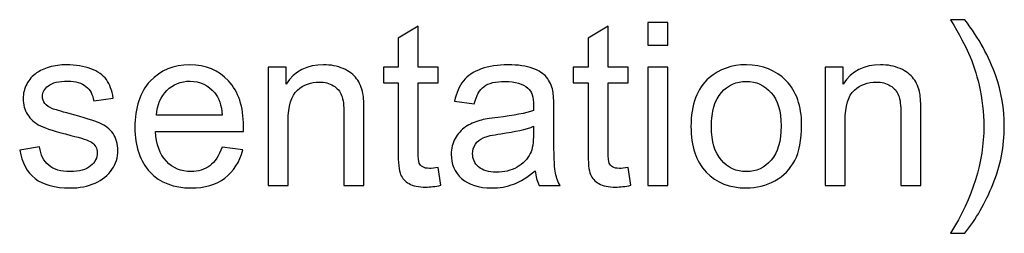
# Model space of a CAD drawing. Header units: millimetres. Extents: x -658 to -175, y -157 to 178.
# Tile 28 of 41: x -231.18 to -203.72, y 25.56 to 31.52. Entities that reach past the tile are written whole.
import ezdxf

# ---------------------------------------------------------------- set-up
doc = ezdxf.new("R2010")
doc.units = ezdxf.units.MM
doc.header["$MEASUREMENT"] = 0
doc.layers.add('Layer 1', color=7, linetype='Continuous')

msp = doc.modelspace()

# ---------------------------------------------------------------- linework, layer by layer
at = {"layer": 'Layer 1', "color": 250}
for points, knots in [([(-219.5101, 27.3927), (-219.5101, 27.3927), (-219.4339, 26.8995), (-219.4339, 26.8995), (-219.4339, 26.8995), (-219.5905, 26.8667), (-219.7313, 26.8498), (-219.854, 26.8498), (-219.854, 26.8498), (-220.0562, 26.8498), (-220.2128, 26.8815), (-220.325, 26.9461), (-220.325, 26.9461), (-220.4361, 27.0106), (-220.5144, 27.0942), (-220.5599, 27.199), (-220.5599, 27.199), (-220.6054, 27.3038), (-220.6277, 27.5239), (-220.6277, 27.8594), (-220.6277, 27.8594), (-220.6277, 27.8594), (-220.6277, 29.758), (-220.6277, 29.758), (-220.6277, 29.758), (-220.6277, 29.758), (-221.0404, 29.758), (-221.0404, 29.758), (-221.0404, 29.758), (-221.0404, 29.758), (-221.0404, 30.1898), (-221.0404, 30.1898), (-221.0404, 30.1898), (-221.0404, 30.1898), (-220.6277, 30.1898), (-220.6277, 30.1898), (-220.6277, 30.1898), (-220.6277, 30.1898), (-220.6277, 31.0047), (-220.6277, 31.0047), (-220.6277, 31.0047), (-220.6277, 31.0047), (-220.0689, 31.3402), (-220.0689, 31.3402), (-220.0689, 31.3402), (-220.0689, 31.3402), (-220.0689, 30.1898), (-220.0689, 30.1898), (-220.0689, 30.1898), (-220.0689, 30.1898), (-219.5101, 30.1898), (-219.5101, 30.1898), (-219.5101, 30.1898), (-219.5101, 30.1898), (-219.5101, 29.758), (-219.5101, 29.758), (-219.5101, 29.758), (-219.5101, 29.758), (-220.0689, 29.758), (-220.0689, 29.758), (-220.0689, 29.758), (-220.0689, 29.758), (-220.0689, 27.8276), (-220.0689, 27.8276), (-220.0689, 27.8276), (-220.0689, 27.6678), (-220.0593, 27.5652), (-220.0392, 27.5197), (-220.0392, 27.5197), (-220.0202, 27.4742), (-219.9884, 27.4382), (-219.944, 27.4107), (-219.944, 27.4107), (-219.8995, 27.3842), (-219.836, 27.3704), (-219.7535, 27.3704), (-219.7535, 27.3704), (-219.6921, 27.3704), (-219.6106, 27.3779), (-219.5101, 27.3927)], [0, 0, 0, 0, 0.047619, 0.047619, 0.047619, 0.047619, 0.0952381, 0.0952381, 0.0952381, 0.0952381, 0.1428571, 0.1428571, 0.1428571, 0.1428571, 0.1904762, 0.1904762, 0.1904762, 0.1904762, 0.2380952, 0.2380952, 0.2380952, 0.2380952, 0.2857143, 0.2857143, 0.2857143, 0.2857143, 0.3333333, 0.3333333, 0.3333333, 0.3333333, 0.3809524, 0.3809524, 0.3809524, 0.3809524, 0.4285714, 0.4285714, 0.4285714, 0.4285714, 0.4761905, 0.4761905, 0.4761905, 0.4761905, 0.5238095, 0.5238095, 0.5238095, 0.5238095, 0.5714286, 0.5714286, 0.5714286, 0.5714286, 0.6190476, 0.6190476, 0.6190476, 0.6190476, 0.6666667, 0.6666667, 0.6666667, 0.6666667, 0.7142857, 0.7142857, 0.7142857, 0.7142857, 0.7619048, 0.7619048, 0.7619048, 0.7619048, 0.8095238, 0.8095238, 0.8095238, 0.8095238, 0.8571429, 0.8571429, 0.8571429, 0.8571429, 0.9047619, 0.9047619, 0.9047619, 0.9047619, 1, 1, 1, 1]), ([(-214.2143, 27.3927), (-214.2143, 27.3927), (-214.1381, 26.8995), (-214.1381, 26.8995), (-214.1381, 26.8995), (-214.2947, 26.8667), (-214.4355, 26.8498), (-214.5582, 26.8498), (-214.5582, 26.8498), (-214.7604, 26.8498), (-214.917, 26.8815), (-215.0292, 26.9461), (-215.0292, 26.9461), (-215.1403, 27.0106), (-215.2186, 27.0942), (-215.2641, 27.199), (-215.2641, 27.199), (-215.3096, 27.3038), (-215.3319, 27.5239), (-215.3319, 27.8594), (-215.3319, 27.8594), (-215.3319, 27.8594), (-215.3319, 29.758), (-215.3319, 29.758), (-215.3319, 29.758), (-215.3319, 29.758), (-215.7446, 29.758), (-215.7446, 29.758), (-215.7446, 29.758), (-215.7446, 29.758), (-215.7446, 30.1898), (-215.7446, 30.1898), (-215.7446, 30.1898), (-215.7446, 30.1898), (-215.3319, 30.1898), (-215.3319, 30.1898), (-215.3319, 30.1898), (-215.3319, 30.1898), (-215.3319, 31.0047), (-215.3319, 31.0047), (-215.3319, 31.0047), (-215.3319, 31.0047), (-214.7731, 31.3402), (-214.7731, 31.3402), (-214.7731, 31.3402), (-214.7731, 31.3402), (-214.7731, 30.1898), (-214.7731, 30.1898), (-214.7731, 30.1898), (-214.7731, 30.1898), (-214.2143, 30.1898), (-214.2143, 30.1898), (-214.2143, 30.1898), (-214.2143, 30.1898), (-214.2143, 29.758), (-214.2143, 29.758), (-214.2143, 29.758), (-214.2143, 29.758), (-214.7731, 29.758), (-214.7731, 29.758), (-214.7731, 29.758), (-214.7731, 29.758), (-214.7731, 27.8276), (-214.7731, 27.8276), (-214.7731, 27.8276), (-214.7731, 27.6678), (-214.7635, 27.5652), (-214.7434, 27.5197), (-214.7434, 27.5197), (-214.7244, 27.4742), (-214.6926, 27.4382), (-214.6482, 27.4107), (-214.6482, 27.4107), (-214.6037, 27.3842), (-214.5402, 27.3704), (-214.4577, 27.3704), (-214.4577, 27.3704), (-214.3963, 27.3704), (-214.3148, 27.3779), (-214.2143, 27.3927)], [0, 0, 0, 0, 0.047619, 0.047619, 0.047619, 0.047619, 0.0952381, 0.0952381, 0.0952381, 0.0952381, 0.1428571, 0.1428571, 0.1428571, 0.1428571, 0.1904762, 0.1904762, 0.1904762, 0.1904762, 0.2380952, 0.2380952, 0.2380952, 0.2380952, 0.2857143, 0.2857143, 0.2857143, 0.2857143, 0.3333333, 0.3333333, 0.3333333, 0.3333333, 0.3809524, 0.3809524, 0.3809524, 0.3809524, 0.4285714, 0.4285714, 0.4285714, 0.4285714, 0.4761905, 0.4761905, 0.4761905, 0.4761905, 0.5238095, 0.5238095, 0.5238095, 0.5238095, 0.5714286, 0.5714286, 0.5714286, 0.5714286, 0.6190476, 0.6190476, 0.6190476, 0.6190476, 0.6666667, 0.6666667, 0.6666667, 0.6666667, 0.7142857, 0.7142857, 0.7142857, 0.7142857, 0.7619048, 0.7619048, 0.7619048, 0.7619048, 0.8095238, 0.8095238, 0.8095238, 0.8095238, 0.8571429, 0.8571429, 0.8571429, 0.8571429, 0.9047619, 0.9047619, 0.9047619, 0.9047619, 1, 1, 1, 1]), ([(-213.6629, 30.8057), (-213.6629, 30.8057), (-213.6629, 31.4407), (-213.6629, 31.4407), (-213.6629, 31.4407), (-213.6629, 31.4407), (-213.1041, 31.4407), (-213.1041, 31.4407), (-213.1041, 31.4407), (-213.1041, 31.4407), (-213.1041, 30.8057), (-213.1041, 30.8057), (-213.1041, 30.8057), (-213.1041, 30.8057), (-213.6629, 30.8057), (-213.6629, 30.8057)], [0, 0, 0, 0, 0.2, 0.2, 0.2, 0.2, 0.4, 0.4, 0.4, 0.4, 0.6, 0.6, 0.6, 0.6, 1, 1, 1, 1]), ([(-204.8207, 25.5607), (-204.8207, 25.5607), (-205.2208, 25.5607), (-205.2208, 25.5607), (-205.2208, 25.5607), (-204.6027, 26.5524), (-204.2937, 27.5451), (-204.2937, 28.5388), (-204.2937, 28.5388), (-204.2937, 28.9272), (-204.3381, 29.3125), (-204.427, 29.6945), (-204.427, 29.6945), (-204.4969, 30.0046), (-204.5953, 30.302), (-204.7212, 30.5877), (-204.7212, 30.5877), (-204.8017, 30.7729), (-204.9689, 31.083), (-205.2208, 31.5169), (-205.2208, 31.5169), (-205.2208, 31.5169), (-204.8207, 31.5169), (-204.8207, 31.5169), (-204.8207, 31.5169), (-204.4334, 30.9984), (-204.1466, 30.4777), (-203.9603, 29.9549), (-203.9603, 29.9549), (-203.8016, 29.5051), (-203.7222, 29.0341), (-203.7222, 28.542), (-203.7222, 28.542), (-203.7222, 27.9843), (-203.8291, 27.4445), (-204.0428, 26.9238), (-204.0428, 26.9238), (-204.2556, 26.4031), (-204.5149, 25.9491), (-204.8207, 25.5607)], [0, 0, 0, 0, 0.0909091, 0.0909091, 0.0909091, 0.0909091, 0.1818182, 0.1818182, 0.1818182, 0.1818182, 0.2727273, 0.2727273, 0.2727273, 0.2727273, 0.3636364, 0.3636364, 0.3636364, 0.3636364, 0.4545455, 0.4545455, 0.4545455, 0.4545455, 0.5454545, 0.5454545, 0.5454545, 0.5454545, 0.6363636, 0.6363636, 0.6363636, 0.6363636, 0.7272727, 0.7272727, 0.7272727, 0.7272727, 0.8181818, 0.8181818, 0.8181818, 0.8181818, 1, 1, 1, 1]), ([(-231.1833, 27.8784), (-231.1833, 27.8784), (-230.6308, 27.9673), (-230.6308, 27.9673), (-230.6308, 27.9673), (-230.6001, 27.7461), (-230.5133, 27.5768), (-230.3715, 27.4583), (-230.3715, 27.4583), (-230.2297, 27.3408), (-230.0307, 27.2815), (-229.7768, 27.2815), (-229.7768, 27.2815), (-229.5196, 27.2815), (-229.3291, 27.3334), (-229.2042, 27.4382), (-229.2042, 27.4382), (-229.0804, 27.5419), (-229.0179, 27.6647), (-229.0179, 27.8054), (-229.0179, 27.8054), (-229.0179, 27.9314), (-229.074, 28.0308), (-229.1852, 28.1028), (-229.1852, 28.1028), (-229.2635, 28.1525), (-229.454, 28.215), (-229.7566, 28.2922), (-229.7566, 28.2922), (-230.1652, 28.3949), (-230.4477, 28.4838), (-230.6065, 28.5589), (-230.6065, 28.5589), (-230.7642, 28.6351), (-230.8837, 28.7388), (-230.9652, 28.8722), (-230.9652, 28.8722), (-231.0467, 29.0045), (-231.088, 29.1516), (-231.088, 29.3125), (-231.088, 29.3125), (-231.088, 29.4596), (-231.0541, 29.595), (-230.9875, 29.7199), (-230.9875, 29.7199), (-230.9197, 29.8448), (-230.8287, 29.9485), (-230.7134, 30.0311), (-230.7134, 30.0311), (-230.6266, 30.0945), (-230.508, 30.1485), (-230.3588, 30.193), (-230.3588, 30.193), (-230.2085, 30.2374), (-230.0487, 30.2596), (-229.8773, 30.2596), (-229.8773, 30.2596), (-229.6191, 30.2596), (-229.3926, 30.2226), (-229.1979, 30.1475), (-229.1979, 30.1475), (-229.0021, 30.0734), (-228.8581, 29.9718), (-228.765, 29.8448), (-228.765, 29.8448), (-228.6729, 29.7167), (-228.6084, 29.5463), (-228.5734, 29.3326), (-228.5734, 29.3326), (-228.5734, 29.3326), (-229.1195, 29.2564), (-229.1195, 29.2564), (-229.1195, 29.2564), (-229.1439, 29.4278), (-229.2158, 29.5622), (-229.3344, 29.6585), (-229.3344, 29.6585), (-229.4529, 29.7548), (-229.6201, 29.8025), (-229.8371, 29.8025), (-229.8371, 29.8025), (-230.0921, 29.8025), (-230.2752, 29.7601), (-230.3842, 29.6755), (-230.3842, 29.6755), (-230.4932, 29.5908), (-230.5483, 29.4913), (-230.5483, 29.3781), (-230.5483, 29.3781), (-230.5483, 29.3061), (-230.526, 29.2405), (-230.4805, 29.1823), (-230.4805, 29.1823), (-230.435, 29.123), (-230.3641, 29.0733), (-230.2668, 29.0341), (-230.2668, 29.0341), (-230.2107, 29.0129), (-230.0477, 28.9653), (-229.7746, 28.8912), (-229.7746, 28.8912), (-229.3809, 28.7865), (-229.1058, 28.6997), (-228.9491, 28.633), (-228.9491, 28.633), (-228.7925, 28.5663), (-228.6698, 28.4679), (-228.5809, 28.3409), (-228.5809, 28.3409), (-228.4909, 28.2129), (-228.4464, 28.0541), (-228.4464, 27.8636), (-228.4464, 27.8636), (-228.4464, 27.6784), (-228.5004, 27.5038), (-228.6094, 27.3398), (-228.6094, 27.3398), (-228.7184, 27.1757), (-228.8751, 27.0487), (-229.0793, 26.9588), (-229.0793, 26.9588), (-229.2846, 26.8688), (-229.5164, 26.8244), (-229.7746, 26.8244), (-229.7746, 26.8244), (-230.2022, 26.8244), (-230.5292, 26.9132), (-230.7536, 27.09), (-230.7536, 27.09), (-230.9779, 27.2678), (-231.1208, 27.5302), (-231.1833, 27.8784)], [0, 0, 0, 0, 0.0294118, 0.0294118, 0.0294118, 0.0294118, 0.0588235, 0.0588235, 0.0588235, 0.0588235, 0.0882353, 0.0882353, 0.0882353, 0.0882353, 0.1176471, 0.1176471, 0.1176471, 0.1176471, 0.1470588, 0.1470588, 0.1470588, 0.1470588, 0.1764706, 0.1764706, 0.1764706, 0.1764706, 0.2058824, 0.2058824, 0.2058824, 0.2058824, 0.2352941, 0.2352941, 0.2352941, 0.2352941, 0.2647059, 0.2647059, 0.2647059, 0.2647059, 0.2941176, 0.2941176, 0.2941176, 0.2941176, 0.3235294, 0.3235294, 0.3235294, 0.3235294, 0.3529412, 0.3529412, 0.3529412, 0.3529412, 0.3823529, 0.3823529, 0.3823529, 0.3823529, 0.4117647, 0.4117647, 0.4117647, 0.4117647, 0.4411765, 0.4411765, 0.4411765, 0.4411765, 0.4705882, 0.4705882, 0.4705882, 0.4705882, 0.5, 0.5, 0.5, 0.5, 0.5294118, 0.5294118, 0.5294118, 0.5294118, 0.5588235, 0.5588235, 0.5588235, 0.5588235, 0.5882353, 0.5882353, 0.5882353, 0.5882353, 0.6176471, 0.6176471, 0.6176471, 0.6176471, 0.6470588, 0.6470588, 0.6470588, 0.6470588, 0.6764706, 0.6764706, 0.6764706, 0.6764706, 0.7058824, 0.7058824, 0.7058824, 0.7058824, 0.7352941, 0.7352941, 0.7352941, 0.7352941, 0.7647059, 0.7647059, 0.7647059, 0.7647059, 0.7941176, 0.7941176, 0.7941176, 0.7941176, 0.8235294, 0.8235294, 0.8235294, 0.8235294, 0.8529412, 0.8529412, 0.8529412, 0.8529412, 0.8823529, 0.8823529, 0.8823529, 0.8823529, 0.9117647, 0.9117647, 0.9117647, 0.9117647, 0.9411765, 0.9411765, 0.9411765, 0.9411765, 1, 1, 1, 1]), ([(-225.5382, 27.961), (-225.5382, 27.961), (-224.9604, 27.8848), (-224.9604, 27.8848), (-224.9604, 27.8848), (-225.0504, 27.5493), (-225.2186, 27.2879), (-225.4642, 27.1027), (-225.4642, 27.1027), (-225.7097, 26.9175), (-226.023, 26.8244), (-226.405, 26.8244), (-226.405, 26.8244), (-226.8855, 26.8244), (-227.2665, 26.9725), (-227.548, 27.2688), (-227.548, 27.2688), (-227.8295, 27.5641), (-227.9703, 27.98), (-227.9703, 28.5145), (-227.9703, 28.5145), (-227.9703, 29.0669), (-227.8284, 29.4966), (-227.5438, 29.8014), (-227.5438, 29.8014), (-227.2591, 30.1072), (-226.8897, 30.2596), (-226.4357, 30.2596), (-226.4357, 30.2596), (-225.9965, 30.2596), (-225.6377, 30.1104), (-225.3594, 29.8109), (-225.3594, 29.8109), (-225.081, 29.5114), (-224.9414, 29.0902), (-224.9414, 28.5473), (-224.9414, 28.5473), (-224.9414, 28.5145), (-224.9424, 28.4647), (-224.9445, 28.3991), (-224.9445, 28.3991), (-224.9445, 28.3991), (-227.3988, 28.3991), (-227.3988, 28.3991), (-227.3988, 28.3991), (-227.3776, 28.0382), (-227.276, 27.761), (-227.0919, 27.5694), (-227.0919, 27.5694), (-226.9088, 27.3779), (-226.6791, 27.2815), (-226.405, 27.2815), (-226.405, 27.2815), (-226.2007, 27.2815), (-226.0261, 27.3355), (-225.8822, 27.4435), (-225.8822, 27.4435), (-225.7372, 27.5514), (-225.6229, 27.7239), (-225.5382, 27.961)], [0, 0, 0, 0, 0.0625, 0.0625, 0.0625, 0.0625, 0.125, 0.125, 0.125, 0.125, 0.1875, 0.1875, 0.1875, 0.1875, 0.25, 0.25, 0.25, 0.25, 0.3125, 0.3125, 0.3125, 0.3125, 0.375, 0.375, 0.375, 0.375, 0.4375, 0.4375, 0.4375, 0.4375, 0.5, 0.5, 0.5, 0.5, 0.5625, 0.5625, 0.5625, 0.5625, 0.625, 0.625, 0.625, 0.625, 0.6875, 0.6875, 0.6875, 0.6875, 0.75, 0.75, 0.75, 0.75, 0.8125, 0.8125, 0.8125, 0.8125, 0.875, 0.875, 0.875, 0.875, 1, 1, 1, 1]), ([(-224.2545, 26.8942), (-224.2545, 26.8942), (-224.2545, 30.1898), (-224.2545, 30.1898), (-224.2545, 30.1898), (-224.2545, 30.1898), (-223.7529, 30.1898), (-223.7529, 30.1898), (-223.7529, 30.1898), (-223.7529, 30.1898), (-223.7529, 29.722), (-223.7529, 29.722), (-223.7529, 29.722), (-223.5116, 30.0808), (-223.1623, 30.2596), (-222.7062, 30.2596), (-222.7062, 30.2596), (-222.5072, 30.2596), (-222.3252, 30.2237), (-222.159, 30.1528), (-222.159, 30.1528), (-221.9929, 30.0818), (-221.868, 29.9877), (-221.7855, 29.8723), (-221.7855, 29.8723), (-221.7029, 29.7569), (-221.6447, 29.6194), (-221.6119, 29.4606), (-221.6119, 29.4606), (-221.5918, 29.3569), (-221.5812, 29.1759), (-221.5812, 28.9177), (-221.5812, 28.9177), (-221.5812, 28.9177), (-221.5812, 26.8942), (-221.5812, 26.8942), (-221.5812, 26.8942), (-221.5812, 26.8942), (-222.14, 26.8942), (-222.14, 26.8942), (-222.14, 26.8942), (-222.14, 26.8942), (-222.14, 28.8965), (-222.14, 28.8965), (-222.14, 28.8965), (-222.14, 29.1241), (-222.1612, 29.2945), (-222.2045, 29.4066), (-222.2045, 29.4066), (-222.2479, 29.5188), (-222.3252, 29.6088), (-222.4353, 29.6765), (-222.4353, 29.6765), (-222.5453, 29.7432), (-222.6755, 29.7771), (-222.8237, 29.7771), (-222.8237, 29.7771), (-223.0607, 29.7771), (-223.265, 29.7019), (-223.4375, 29.5506), (-223.4375, 29.5506), (-223.61, 29.4003), (-223.6957, 29.1135), (-223.6957, 28.6923), (-223.6957, 28.6923), (-223.6957, 28.6923), (-223.6957, 26.8942), (-223.6957, 26.8942), (-223.6957, 26.8942), (-223.6957, 26.8942), (-224.2545, 26.8942), (-224.2545, 26.8942)], [0, 0, 0, 0, 0.0526316, 0.0526316, 0.0526316, 0.0526316, 0.1052632, 0.1052632, 0.1052632, 0.1052632, 0.1578947, 0.1578947, 0.1578947, 0.1578947, 0.2105263, 0.2105263, 0.2105263, 0.2105263, 0.2631579, 0.2631579, 0.2631579, 0.2631579, 0.3157895, 0.3157895, 0.3157895, 0.3157895, 0.3684211, 0.3684211, 0.3684211, 0.3684211, 0.4210526, 0.4210526, 0.4210526, 0.4210526, 0.4736842, 0.4736842, 0.4736842, 0.4736842, 0.5263158, 0.5263158, 0.5263158, 0.5263158, 0.5789474, 0.5789474, 0.5789474, 0.5789474, 0.6315789, 0.6315789, 0.6315789, 0.6315789, 0.6842105, 0.6842105, 0.6842105, 0.6842105, 0.7368421, 0.7368421, 0.7368421, 0.7368421, 0.7894737, 0.7894737, 0.7894737, 0.7894737, 0.8421053, 0.8421053, 0.8421053, 0.8421053, 0.8947368, 0.8947368, 0.8947368, 0.8947368, 1, 1, 1, 1]), ([(-216.8061, 27.3069), (-217.0135, 27.1302), (-217.2135, 27.0064), (-217.4051, 26.9334), (-217.4051, 26.9334), (-217.5967, 26.8603), (-217.802, 26.8244), (-218.0221, 26.8244), (-218.0221, 26.8244), (-218.384, 26.8244), (-218.6624, 26.9122), (-218.8571, 27.0889), (-218.8571, 27.0889), (-219.0518, 27.2646), (-219.1492, 27.49), (-219.1492, 27.7641), (-219.1492, 27.7641), (-219.1492, 27.925), (-219.1122, 28.0721), (-219.0391, 28.2055), (-219.0391, 28.2055), (-218.9651, 28.3388), (-218.8687, 28.4446), (-218.7502, 28.5251), (-218.7502, 28.5251), (-218.6306, 28.6055), (-218.4973, 28.6669), (-218.3481, 28.7082), (-218.3481, 28.7082), (-218.238, 28.7367), (-218.0718, 28.7642), (-217.8506, 28.7918), (-217.8506, 28.7918), (-217.3998, 28.8447), (-217.0664, 28.9092), (-216.8537, 28.9833), (-216.8537, 28.9833), (-216.8516, 29.0595), (-216.8505, 29.1082), (-216.8505, 29.1283), (-216.8505, 29.1283), (-216.8505, 29.3548), (-216.9035, 29.5146), (-217.0093, 29.6077), (-217.0093, 29.6077), (-217.1522, 29.7337), (-217.3649, 29.7961), (-217.6464, 29.7961), (-217.6464, 29.7961), (-217.9099, 29.7961), (-218.1046, 29.7495), (-218.2295, 29.6575), (-218.2295, 29.6575), (-218.3555, 29.5654), (-218.4475, 29.4024), (-218.5079, 29.1675), (-218.5079, 29.1675), (-218.5079, 29.1675), (-219.054, 29.2437), (-219.054, 29.2437), (-219.054, 29.2437), (-219.0042, 29.4776), (-218.9227, 29.667), (-218.8084, 29.8109), (-218.8084, 29.8109), (-218.6941, 29.9549), (-218.529, 30.0649), (-218.3131, 30.1432), (-218.3131, 30.1432), (-218.0983, 30.2205), (-217.8475, 30.2596), (-217.5638, 30.2596), (-217.5638, 30.2596), (-217.2823, 30.2596), (-217.0527, 30.2268), (-216.8759, 30.1602), (-216.8759, 30.1602), (-216.7003, 30.0935), (-216.5701, 30.0109), (-216.4875, 29.9104), (-216.4875, 29.9104), (-216.405, 29.8099), (-216.3468, 29.6829), (-216.3129, 29.5294), (-216.3129, 29.5294), (-216.2949, 29.4342), (-216.2854, 29.2627), (-216.2854, 29.0161), (-216.2854, 29.0161), (-216.2854, 29.0161), (-216.2854, 28.2753), (-216.2854, 28.2753), (-216.2854, 28.2753), (-216.2854, 27.7578), (-216.2738, 27.4308), (-216.2505, 27.2921), (-216.2505, 27.2921), (-216.2282, 27.1535), (-216.1817, 27.0212), (-216.114, 26.8942), (-216.114, 26.8942), (-216.114, 26.8942), (-216.6981, 26.8942), (-216.6981, 26.8942), (-216.6981, 26.8942), (-216.7542, 27.0117), (-216.7902, 27.1493), (-216.8061, 27.3069)], [0, 0, 0, 0, 0.0357143, 0.0357143, 0.0357143, 0.0357143, 0.0714286, 0.0714286, 0.0714286, 0.0714286, 0.1071429, 0.1071429, 0.1071429, 0.1071429, 0.1428571, 0.1428571, 0.1428571, 0.1428571, 0.1785714, 0.1785714, 0.1785714, 0.1785714, 0.2142857, 0.2142857, 0.2142857, 0.2142857, 0.25, 0.25, 0.25, 0.25, 0.2857143, 0.2857143, 0.2857143, 0.2857143, 0.3214286, 0.3214286, 0.3214286, 0.3214286, 0.3571429, 0.3571429, 0.3571429, 0.3571429, 0.3928571, 0.3928571, 0.3928571, 0.3928571, 0.4285714, 0.4285714, 0.4285714, 0.4285714, 0.4642857, 0.4642857, 0.4642857, 0.4642857, 0.5, 0.5, 0.5, 0.5, 0.5357143, 0.5357143, 0.5357143, 0.5357143, 0.5714286, 0.5714286, 0.5714286, 0.5714286, 0.6071429, 0.6071429, 0.6071429, 0.6071429, 0.6428571, 0.6428571, 0.6428571, 0.6428571, 0.6785714, 0.6785714, 0.6785714, 0.6785714, 0.7142857, 0.7142857, 0.7142857, 0.7142857, 0.75, 0.75, 0.75, 0.75, 0.7857143, 0.7857143, 0.7857143, 0.7857143, 0.8214286, 0.8214286, 0.8214286, 0.8214286, 0.8571429, 0.8571429, 0.8571429, 0.8571429, 0.8928571, 0.8928571, 0.8928571, 0.8928571, 0.9285714, 0.9285714, 0.9285714, 0.9285714, 1, 1, 1, 1]), ([(-212.4618, 28.542), (-212.4618, 29.1505), (-212.2924, 29.6014), (-211.9527, 29.8945), (-211.9527, 29.8945), (-211.6701, 30.1379), (-211.3241, 30.2596), (-210.9166, 30.2596), (-210.9166, 30.2596), (-210.4647, 30.2596), (-210.0943, 30.1115), (-209.8064, 29.8152), (-209.8064, 29.8152), (-209.5196, 29.5199), (-209.3757, 29.1103), (-209.3757, 28.5886), (-209.3757, 28.5886), (-209.3757, 28.1652), (-209.4392, 27.8329), (-209.5662, 27.5906), (-209.5662, 27.5906), (-209.6932, 27.3482), (-209.8784, 27.1598), (-210.1218, 27.0254), (-210.1218, 27.0254), (-210.3642, 26.891), (-210.6298, 26.8244), (-210.9166, 26.8244), (-210.9166, 26.8244), (-211.378, 26.8244), (-211.7506, 26.9715), (-212.0353, 27.2667), (-212.0353, 27.2667), (-212.3199, 27.562), (-212.4618, 27.9874), (-212.4618, 28.542)], [0, 0, 0, 0, 0.1, 0.1, 0.1, 0.1, 0.2, 0.2, 0.2, 0.2, 0.3, 0.3, 0.3, 0.3, 0.4, 0.4, 0.4, 0.4, 0.5, 0.5, 0.5, 0.5, 0.6, 0.6, 0.6, 0.6, 0.7, 0.7, 0.7, 0.7, 0.8, 0.8, 0.8, 0.8, 1, 1, 1, 1]), ([(-208.7206, 26.8942), (-208.7206, 26.8942), (-208.7206, 30.1898), (-208.7206, 30.1898), (-208.7206, 30.1898), (-208.7206, 30.1898), (-208.219, 30.1898), (-208.219, 30.1898), (-208.219, 30.1898), (-208.219, 30.1898), (-208.219, 29.722), (-208.219, 29.722), (-208.219, 29.722), (-207.9777, 30.0808), (-207.6284, 30.2596), (-207.1723, 30.2596), (-207.1723, 30.2596), (-206.9733, 30.2596), (-206.7913, 30.2237), (-206.6251, 30.1528), (-206.6251, 30.1528), (-206.459, 30.0818), (-206.3341, 29.9877), (-206.2516, 29.8723), (-206.2516, 29.8723), (-206.169, 29.7569), (-206.1108, 29.6194), (-206.078, 29.4606), (-206.078, 29.4606), (-206.0579, 29.3569), (-206.0473, 29.1759), (-206.0473, 28.9177), (-206.0473, 28.9177), (-206.0473, 28.9177), (-206.0473, 26.8942), (-206.0473, 26.8942), (-206.0473, 26.8942), (-206.0473, 26.8942), (-206.6061, 26.8942), (-206.6061, 26.8942), (-206.6061, 26.8942), (-206.6061, 26.8942), (-206.6061, 28.8965), (-206.6061, 28.8965), (-206.6061, 28.8965), (-206.6061, 29.1241), (-206.6273, 29.2945), (-206.6706, 29.4066), (-206.6706, 29.4066), (-206.714, 29.5188), (-206.7913, 29.6088), (-206.9014, 29.6765), (-206.9014, 29.6765), (-207.0114, 29.7432), (-207.1416, 29.7771), (-207.2898, 29.7771), (-207.2898, 29.7771), (-207.5268, 29.7771), (-207.7311, 29.7019), (-207.9036, 29.5506), (-207.9036, 29.5506), (-208.0761, 29.4003), (-208.1618, 29.1135), (-208.1618, 28.6923), (-208.1618, 28.6923), (-208.1618, 28.6923), (-208.1618, 26.8942), (-208.1618, 26.8942), (-208.1618, 26.8942), (-208.1618, 26.8942), (-208.7206, 26.8942), (-208.7206, 26.8942)], [0, 0, 0, 0, 0.0526316, 0.0526316, 0.0526316, 0.0526316, 0.1052632, 0.1052632, 0.1052632, 0.1052632, 0.1578947, 0.1578947, 0.1578947, 0.1578947, 0.2105263, 0.2105263, 0.2105263, 0.2105263, 0.2631579, 0.2631579, 0.2631579, 0.2631579, 0.3157895, 0.3157895, 0.3157895, 0.3157895, 0.3684211, 0.3684211, 0.3684211, 0.3684211, 0.4210526, 0.4210526, 0.4210526, 0.4210526, 0.4736842, 0.4736842, 0.4736842, 0.4736842, 0.5263158, 0.5263158, 0.5263158, 0.5263158, 0.5789474, 0.5789474, 0.5789474, 0.5789474, 0.6315789, 0.6315789, 0.6315789, 0.6315789, 0.6842105, 0.6842105, 0.6842105, 0.6842105, 0.7368421, 0.7368421, 0.7368421, 0.7368421, 0.7894737, 0.7894737, 0.7894737, 0.7894737, 0.8421053, 0.8421053, 0.8421053, 0.8421053, 0.8947368, 0.8947368, 0.8947368, 0.8947368, 1, 1, 1, 1]), ([(-213.6629, 26.8942), (-213.6629, 26.8942), (-213.6629, 30.1898), (-213.6629, 30.1898), (-213.6629, 30.1898), (-213.6629, 30.1898), (-213.1041, 30.1898), (-213.1041, 30.1898), (-213.1041, 30.1898), (-213.1041, 30.1898), (-213.1041, 26.8942), (-213.1041, 26.8942), (-213.1041, 26.8942), (-213.1041, 26.8942), (-213.6629, 26.8942), (-213.6629, 26.8942)], [0, 0, 0, 0, 0.2, 0.2, 0.2, 0.2, 0.4, 0.4, 0.4, 0.4, 0.6, 0.6, 0.6, 0.6, 1, 1, 1, 1]), ([(-227.367, 28.8563), (-227.367, 28.8563), (-225.5319, 28.8563), (-225.5319, 28.8563), (-225.5319, 28.8563), (-225.5562, 29.1336), (-225.6271, 29.341), (-225.7425, 29.4797), (-225.7425, 29.4797), (-225.9192, 29.6945), (-226.1499, 29.8025), (-226.4325, 29.8025), (-226.4325, 29.8025), (-226.6886, 29.8025), (-226.9035, 29.7167), (-227.0781, 29.5453), (-227.0781, 29.5453), (-227.2517, 29.3738), (-227.348, 29.1442), (-227.367, 28.8563)], [0, 0, 0, 0, 0.1666667, 0.1666667, 0.1666667, 0.1666667, 0.3333333, 0.3333333, 0.3333333, 0.3333333, 0.5, 0.5, 0.5, 0.5, 0.6666667, 0.6666667, 0.6666667, 0.6666667, 1, 1, 1, 1]), ([(-211.8903, 28.5409), (-211.8903, 28.1197), (-211.7982, 27.8044), (-211.614, 27.5959), (-211.614, 27.5959), (-211.4288, 27.3863), (-211.1971, 27.2815), (-210.9166, 27.2815), (-210.9166, 27.2815), (-210.6393, 27.2815), (-210.4086, 27.3863), (-210.2234, 27.5969), (-210.2234, 27.5969), (-210.0393, 27.8075), (-209.9472, 28.1282), (-209.9472, 28.5589), (-209.9472, 28.5589), (-209.9472, 28.9653), (-210.0403, 29.2733), (-210.2255, 29.4818), (-210.2255, 29.4818), (-210.4107, 29.6913), (-210.6414, 29.7961), (-210.9166, 29.7961), (-210.9166, 29.7961), (-211.1971, 29.7961), (-211.4288, 29.6924), (-211.614, 29.4839), (-211.614, 29.4839), (-211.7982, 29.2754), (-211.8903, 28.9611), (-211.8903, 28.5409)], [0, 0, 0, 0, 0.1111111, 0.1111111, 0.1111111, 0.1111111, 0.2222222, 0.2222222, 0.2222222, 0.2222222, 0.3333333, 0.3333333, 0.3333333, 0.3333333, 0.4444444, 0.4444444, 0.4444444, 0.4444444, 0.5555556, 0.5555556, 0.5555556, 0.5555556, 0.6666667, 0.6666667, 0.6666667, 0.6666667, 0.7777778, 0.7777778, 0.7777778, 0.7777778, 1, 1, 1, 1]), ([(-216.8505, 28.5452), (-217.0537, 28.4626), (-217.3585, 28.3928), (-217.7649, 28.3356), (-217.7649, 28.3356), (-217.9956, 28.3028), (-218.1586, 28.2658), (-218.2539, 28.2245), (-218.2539, 28.2245), (-218.3491, 28.1832), (-218.4221, 28.1229), (-218.474, 28.0446), (-218.474, 28.0446), (-218.5259, 27.9652), (-218.5523, 27.8774), (-218.5523, 27.78), (-218.5523, 27.78), (-218.5523, 27.6329), (-218.4962, 27.5091), (-218.383, 27.4107), (-218.383, 27.4107), (-218.2697, 27.3122), (-218.1046, 27.2625), (-217.8877, 27.2625), (-217.8877, 27.2625), (-217.6729, 27.2625), (-217.4813, 27.3091), (-217.313, 27.4033), (-217.313, 27.4033), (-217.1458, 27.4964), (-217.022, 27.6244), (-216.9437, 27.7864), (-216.9437, 27.7864), (-216.8833, 27.9123), (-216.8537, 28.0975), (-216.8537, 28.342), (-216.8537, 28.342), (-216.8537, 28.342), (-216.8505, 28.5452), (-216.8505, 28.5452)], [0, 0, 0, 0, 0.0909091, 0.0909091, 0.0909091, 0.0909091, 0.1818182, 0.1818182, 0.1818182, 0.1818182, 0.2727273, 0.2727273, 0.2727273, 0.2727273, 0.3636364, 0.3636364, 0.3636364, 0.3636364, 0.4545455, 0.4545455, 0.4545455, 0.4545455, 0.5454545, 0.5454545, 0.5454545, 0.5454545, 0.6363636, 0.6363636, 0.6363636, 0.6363636, 0.7272727, 0.7272727, 0.7272727, 0.7272727, 0.8181818, 0.8181818, 0.8181818, 0.8181818, 1, 1, 1, 1])]:
    msp.add_open_spline(points, degree=3, knots=knots, dxfattribs=at)

doc.saveas('drawing.dxf')
